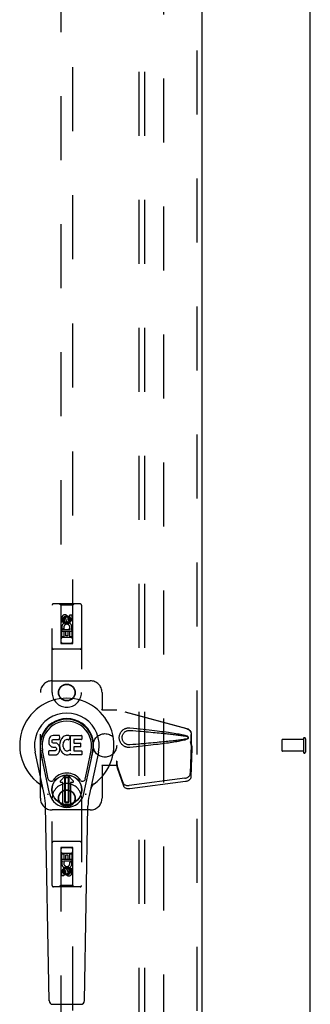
# Model space of a CAD drawing. Header units: inches. Extents: x 0 to 248, y 0 to 160.
# Tile 62 of 73: x 118.64 to 124.83, y 76.33 to 97.29. Entities that reach past the tile are written whole.
import ezdxf

# ---------------------------------------------------------------- set-up
doc = ezdxf.new("R2010")
doc.units = ezdxf.units.IN
doc.header["$LTSCALE"] = 13.627625
doc.header["$MEASUREMENT"] = 0
doc.linetypes.add('HIDDEN', pattern=[0.2, 0.1, -0.1])
doc.layers.get('0').update_dxf_attribs({"linetype": 'CONTINUOUS'})
for name, color, linetype in [('DEFAULT_2', 8, 'HIDDEN'), ('RIGHTHAND_DOOR_ASSEMBLY', 7, 'CONTINUOUS'), ('SUBPANEL', 7, 'CONTINUOUS')]:
    doc.layers.add(name, color=color, linetype=linetype)

msp = doc.modelspace()

# ---------------------------------------------------------------- linework, layer by layer
at = {"color": 3, "linetype": 'Continuous'}
msp.add_line((124.831, 47.943), (124.831, 115.735), dxfattribs=at)
at = {"layer": 'DEFAULT_2', "color": 8, "linetype": 'HIDDEN'}
for p, q in [((121.706, 112.391), (121.706, 51.287)), ((124.684, 81.963), (124.237, 81.963)), ((124.684, 81.981), (124.684, 81.697)), ((124.727, 81.981), (124.727, 81.697)), ((124.227, 81.953), (124.227, 81.725)), ((124.684, 81.715), (124.237, 81.715))]:
    msp.add_line(p, q, dxfattribs=at)
for centre, radius, start, end in [((124.237, 81.953), 0.01, 90, 180), ((124.706, 81.981), 0.0215, 0, 180), ((124.237, 81.725), 0.01, 180, 270), ((124.706, 81.697), 0.0215, 180, 360)]:
    msp.add_arc(centre, radius, start, end, dxfattribs=at)
at = {"layer": 'RIGHTHAND_DOOR_ASSEMBLY', "color": 8, "linetype": 'HIDDEN'}
for p, q in [((122.415, 112.985), (122.415, 50.693)), ((119.519, 112.011), (119.519, 84.009)), ((119.769, 84.009), (119.769, 112.011)), ((119.331, 82.964), (119.331, 84.821)), ((119.926, 84.851), (119.361, 84.851)), ((119.514, 84.821), (119.484, 84.851)), ((119.774, 84.821), (119.514, 84.821)), ((119.514, 84.821), (119.517, 84.011)), ((119.77, 84.011), (119.774, 84.821)), ((119.774, 84.821), (119.804, 84.851)), ((119.956, 84.821), (119.956, 82.964)), ((119.537, 84.462), (119.537, 84.554)), ((119.58, 84.554), (119.58, 84.462)), ((119.644, 84.583), (119.581, 84.547)), ((119.581, 84.547), (119.591, 84.541)), ((119.581, 84.547), (119.581, 84.475)), ((119.581, 84.475), (119.591, 84.481)), ((119.581, 84.475), (119.644, 84.439)), ((119.644, 84.572), (119.591, 84.541)), ((119.591, 84.541), (119.591, 84.481)), ((119.591, 84.481), (119.644, 84.45)), ((119.623, 84.525), (119.623, 84.554)), ((119.706, 84.547), (119.644, 84.583)), ((119.644, 84.583), (119.644, 84.572)), ((119.696, 84.541), (119.644, 84.572)), ((119.644, 84.45), (119.696, 84.481)), ((119.644, 84.439), (119.706, 84.475)), ((119.664, 84.568), (119.664, 84.521)), ((119.706, 84.547), (119.696, 84.541)), ((119.696, 84.481), (119.696, 84.541)), ((119.706, 84.475), (119.696, 84.481)), ((119.706, 84.475), (119.706, 84.547)), ((119.708, 84.618), (119.75, 84.618)), ((119.708, 84.525), (119.708, 84.618)), ((119.75, 84.618), (119.75, 84.525)), ((119.771, 84.261), (119.516, 84.261)), ((119.58, 84.462), (119.537, 84.462)), ((119.537, 84.305), (119.715, 84.305)), ((119.537, 84.149), (119.537, 84.305)), ((119.585, 84.33), (119.546, 84.313)), ((119.622, 84.263), (119.58, 84.263)), ((119.58, 84.263), (119.58, 84.149)), ((119.622, 84.17), (119.622, 84.263)), ((119.644, 84.439), (119.644, 84.45)), ((119.708, 84.263), (119.664, 84.263)), ((119.664, 84.263), (119.664, 84.17)), ((119.715, 84.305), (119.696, 84.318)), ((119.708, 84.149), (119.708, 84.263)), ((119.74, 84.309), (119.738, 84.305)), ((119.738, 84.305), (119.75, 84.305)), ((119.75, 84.305), (119.75, 84.149)), ((119.58, 84.149), (119.537, 84.149)), ((119.729, 84.136), (119.559, 84.136)), ((119.664, 84.17), (119.622, 84.17)), ((119.75, 84.149), (119.708, 84.149)), ((119.926, 83.886), (119.361, 83.886)), ((119.517, 84.011), (119.77, 84.011)), ((119.519, 84.013), (119.769, 84.013)), ((119.519, 84.009), (119.769, 84.009)), ((119.331, 83.214), (120.144, 83.214)), ((119.081, 80.714), (119.081, 82.964)), ((120.394, 82.964), (120.394, 82.611)), ((120.391, 82.594), (120.394, 82.611)), ((120.391, 82.594), (120.712, 82.594)), ((120.398, 82.594), (120.394, 82.611)), ((122.201, 82.191), (120.704, 82.594)), ((122.209, 82.191), (120.712, 82.594)), ((122.294, 81.841), (122.294, 82.071)), ((122.302, 81.841), (122.302, 82.071)), ((122.272, 81.923), (122.294, 81.841)), ((122.293, 81.852), (122.274, 81.237)), ((122.28, 81.923), (122.302, 81.841)), ((122.307, 81.781), (122.288, 81.166)), ((122.293, 81.852), (122.307, 81.781)), ((122.302, 81.841), (122.294, 81.841)), ((122.295, 81.868), (122.304, 81.812)), ((122.304, 81.812), (122.305, 81.801)), ((122.305, 81.801), (122.306, 81.791)), ((122.306, 81.791), (122.307, 81.781)), ((120.712, 81.414), (120.391, 81.414)), ((120.391, 81.414), (120.394, 81.397)), ((120.398, 81.414), (120.394, 81.397)), ((120.394, 81.397), (120.394, 80.714)), ((120.712, 81.501), (120.704, 81.501)), ((120.704, 81.501), (120.704, 81.414)), ((120.842, 81.043), (120.71, 81.427)), ((120.724, 81.356), (120.71, 81.427)), ((120.712, 81.501), (120.712, 81.414)), ((120.715, 81.422), (120.724, 81.356)), ((120.856, 80.972), (120.724, 81.356)), ((122.157, 81.138), (120.969, 80.986)), ((122.17, 81.067), (120.983, 80.915)), ((119.331, 78.856), (119.331, 80.714)), ((119.956, 80.714), (119.956, 78.856)), ((120.144, 80.464), (119.331, 80.464)), ((119.926, 79.791), (119.361, 79.791)), ((119.517, 79.666), (119.514, 78.856)), ((119.517, 79.666), (119.77, 79.666)), ((119.769, 79.668), (119.519, 79.668)), ((119.519, 79.668), (119.519, 51.666)), ((119.769, 79.665), (119.519, 79.665)), ((119.769, 51.666), (119.769, 79.668)), ((119.774, 78.856), (119.77, 79.666)), ((119.537, 79.528), (119.58, 79.528)), ((119.537, 79.372), (119.537, 79.528)), ((119.559, 79.541), (119.729, 79.541)), ((119.58, 79.528), (119.58, 79.415)), ((119.623, 79.507), (119.666, 79.507)), ((119.623, 79.415), (119.623, 79.507)), ((119.666, 79.507), (119.666, 79.415)), ((119.708, 79.528), (119.75, 79.528)), ((119.708, 79.415), (119.708, 79.528)), ((119.75, 79.528), (119.75, 79.372)), ((119.516, 79.416), (119.771, 79.416)), ((119.549, 79.372), (119.537, 79.372)), ((119.548, 79.369), (119.549, 79.372)), ((119.75, 79.372), (119.573, 79.372)), ((119.573, 79.372), (119.591, 79.359)), ((119.58, 79.415), (119.623, 79.415)), ((119.644, 79.239), (119.581, 79.203)), ((119.706, 79.203), (119.644, 79.239)), ((119.644, 79.239), (119.644, 79.227)), ((119.666, 79.415), (119.708, 79.415)), ((119.702, 79.348), (119.741, 79.365)), ((119.537, 79.06), (119.537, 79.152)), ((119.58, 79.06), (119.537, 79.06)), ((119.58, 79.152), (119.58, 79.06)), ((119.581, 79.203), (119.591, 79.197)), ((119.581, 79.203), (119.581, 79.13)), ((119.581, 79.13), (119.591, 79.136)), ((119.581, 79.13), (119.644, 79.094)), ((119.644, 79.227), (119.591, 79.197)), ((119.591, 79.197), (119.591, 79.136)), ((119.591, 79.136), (119.644, 79.106)), ((119.623, 79.11), (119.623, 79.156)), ((119.696, 79.197), (119.644, 79.227)), ((119.644, 79.106), (119.696, 79.136)), ((119.644, 79.094), (119.706, 79.13)), ((119.644, 79.094), (119.644, 79.106)), ((119.664, 79.152), (119.664, 79.124)), ((119.706, 79.203), (119.696, 79.197)), ((119.696, 79.136), (119.696, 79.197)), ((119.706, 79.13), (119.696, 79.136)), ((119.706, 79.13), (119.706, 79.203)), ((119.708, 79.216), (119.75, 79.216)), ((119.708, 79.124), (119.708, 79.216)), ((119.75, 79.216), (119.75, 79.124)), ((119.926, 78.826), (119.361, 78.826)), ((119.514, 78.856), (119.484, 78.826)), ((119.774, 78.856), (119.514, 78.856)), ((119.774, 78.856), (119.804, 78.826))]:
    msp.add_line(p, q, dxfattribs=at)
at = {"layer": 'RIGHTHAND_DOOR_ASSEMBLY', "color": 3, "linetype": 'Continuous'}
msp.add_line((122.519, 112.985), (122.519, 50.693), dxfattribs=at)
at = {"layer": 'RIGHTHAND_DOOR_ASSEMBLY', "color": 7, "linetype": 'Continuous'}
for p, q in [((119.265, 81.976), (119.259, 81.953)), ((119.274, 81.999), (119.265, 81.976)), ((119.288, 82.019), (119.274, 81.999)), ((119.296, 82.027), (119.288, 82.019)), ((119.306, 82.033), (119.296, 82.027)), ((119.327, 82.043), (119.306, 82.033)), ((119.351, 82.05), (119.327, 82.043)), ((119.331, 81.948), (119.335, 81.954)), ((119.335, 81.954), (119.34, 81.959)), ((119.34, 81.959), (119.355, 81.964)), ((119.49, 82.05), (119.351, 82.05)), ((119.355, 81.964), (119.37, 81.965)), ((119.37, 81.965), (119.482, 81.965)), ((119.482, 81.965), (119.488, 81.965)), ((119.488, 81.965), (119.49, 81.971)), ((119.492, 82.007), (119.49, 82.05)), ((119.49, 81.971), (119.491, 81.984)), ((119.491, 81.984), (119.492, 82.007)), ((119.524, 81.97), (119.513, 81.95)), ((119.537, 81.988), (119.524, 81.97)), ((119.552, 82.005), (119.537, 81.988)), ((119.568, 82.02), (119.552, 82.005)), ((119.586, 82.033), (119.568, 82.02)), ((119.607, 82.042), (119.586, 82.033)), ((119.631, 81.96), (119.606, 81.95)), ((119.628, 82.047), (119.607, 82.042)), ((119.65, 82.049), (119.628, 82.047)), ((119.644, 81.964), (119.631, 81.96)), ((119.657, 81.963), (119.644, 81.964)), ((119.673, 82.048), (119.65, 82.049)), ((119.67, 81.96), (119.657, 81.963)), ((119.683, 81.955), (119.67, 81.96)), ((119.684, 82.047), (119.673, 82.048)), ((119.695, 82.043), (119.684, 82.047)), ((119.715, 82.026), (119.689, 81.958)), ((119.713, 82.031), (119.695, 82.043)), ((119.724, 82.048), (119.96, 82.048)), ((119.724, 81.723), (119.724, 82.048)), ((119.794, 81.96), (119.794, 81.893)), ((119.96, 81.965), (119.798, 81.965)), ((119.965, 82.044), (119.965, 81.969)), ((119.259, 81.953), (119.258, 81.929)), ((119.258, 81.929), (119.258, 81.905)), ((119.258, 81.905), (119.262, 81.882)), ((119.262, 81.882), (119.271, 81.86)), ((119.271, 81.86), (119.284, 81.84)), ((119.284, 81.84), (119.3, 81.822)), ((119.3, 81.822), (119.32, 81.809)), ((119.32, 81.809), (119.331, 81.805)), ((119.329, 81.933), (119.331, 81.948)), ((119.329, 81.918), (119.329, 81.933)), ((119.329, 81.91), (119.329, 81.918)), ((119.332, 81.903), (119.329, 81.91)), ((119.331, 81.805), (119.343, 81.803)), ((119.336, 81.897), (119.332, 81.903)), ((119.342, 81.893), (119.336, 81.897)), ((119.357, 81.889), (119.342, 81.893)), ((119.343, 81.803), (119.39, 81.802)), ((119.381, 81.889), (119.357, 81.889)), ((119.405, 81.888), (119.381, 81.889)), ((119.39, 81.802), (119.398, 81.802)), ((119.398, 81.802), (119.405, 81.799)), ((119.428, 81.883), (119.405, 81.888)), ((119.405, 81.799), (119.411, 81.795)), ((119.411, 81.795), (119.416, 81.789)), ((119.421, 81.746), (119.412, 81.734)), ((119.416, 81.789), (119.422, 81.775)), ((119.424, 81.753), (119.421, 81.746)), ((119.422, 81.775), (119.425, 81.76)), ((119.425, 81.76), (119.424, 81.753)), ((119.439, 81.878), (119.428, 81.883)), ((119.449, 81.871), (119.439, 81.878)), ((119.466, 81.854), (119.449, 81.871)), ((119.479, 81.834), (119.466, 81.854)), ((119.489, 81.812), (119.479, 81.834)), ((119.495, 81.789), (119.489, 81.812)), ((119.494, 81.886), (119.49, 81.842)), ((119.49, 81.842), (119.491, 81.82)), ((119.491, 81.82), (119.494, 81.798)), ((119.499, 81.908), (119.494, 81.886)), ((119.494, 81.798), (119.498, 81.776)), ((119.498, 81.765), (119.495, 81.789)), ((119.496, 81.741), (119.498, 81.765)), ((119.498, 81.776), (119.505, 81.755)), ((119.505, 81.93), (119.499, 81.908)), ((119.513, 81.95), (119.505, 81.93)), ((119.505, 81.755), (119.527, 81.715)), ((119.56, 81.857), (119.559, 81.831)), ((119.559, 81.831), (119.561, 81.817)), ((119.563, 81.884), (119.56, 81.857)), ((119.561, 81.817), (119.564, 81.805)), ((119.567, 81.897), (119.563, 81.884)), ((119.564, 81.805), (119.574, 81.78)), ((119.573, 81.909), (119.567, 81.897)), ((119.587, 81.932), (119.573, 81.909)), ((119.574, 81.78), (119.587, 81.757)), ((119.595, 81.942), (119.587, 81.932)), ((119.587, 81.757), (119.596, 81.747)), ((119.606, 81.95), (119.595, 81.942)), ((119.596, 81.747), (119.606, 81.738)), ((119.795, 81.802), (119.795, 81.724)), ((119.798, 81.888), (119.929, 81.888)), ((119.929, 81.806), (119.799, 81.806)), ((119.934, 81.884), (119.934, 81.811)), ((119.167, 80.769), (118.97, 81.695)), ((119.278, 80.816), (119.085, 81.72)), ((119.134, 81.493), (119.089, 81.721)), ((119.201, 81.347), (119.127, 81.728)), ((119.26, 81.644), (119.26, 81.718)), ((119.324, 81.723), (119.265, 81.723)), ((119.265, 81.639), (119.409, 81.639)), ((119.385, 81.724), (119.324, 81.723)), ((119.4, 81.725), (119.385, 81.724)), ((119.406, 81.728), (119.4, 81.725)), ((119.412, 81.734), (119.406, 81.728)), ((119.409, 81.639), (119.421, 81.64)), ((119.421, 81.64), (119.432, 81.644)), ((119.432, 81.644), (119.452, 81.658)), ((119.452, 81.658), (119.469, 81.675)), ((119.469, 81.675), (119.476, 81.685)), ((119.476, 81.685), (119.481, 81.696)), ((119.481, 81.696), (119.49, 81.718)), ((119.49, 81.718), (119.496, 81.741)), ((119.527, 81.715), (119.539, 81.697)), ((119.539, 81.697), (119.554, 81.68)), ((119.554, 81.68), (119.571, 81.665)), ((119.571, 81.665), (119.588, 81.651)), ((119.588, 81.651), (119.598, 81.646)), ((119.598, 81.646), (119.609, 81.643)), ((119.606, 81.738), (119.617, 81.73)), ((119.609, 81.643), (119.63, 81.637)), ((119.617, 81.73), (119.63, 81.725)), ((119.63, 81.725), (119.643, 81.723)), ((119.63, 81.637), (119.652, 81.635)), ((119.643, 81.723), (119.656, 81.723)), ((119.652, 81.635), (119.674, 81.638)), ((119.656, 81.723), (119.669, 81.725)), ((119.669, 81.725), (119.682, 81.729)), ((119.674, 81.638), (119.696, 81.644)), ((119.682, 81.729), (119.694, 81.734)), ((119.694, 81.734), (119.705, 81.742)), ((119.696, 81.644), (119.715, 81.656)), ((119.712, 81.74), (119.724, 81.723)), ((119.725, 81.656), (119.715, 81.656)), ((119.715, 81.656), (119.715, 81.656)), ((119.725, 81.643), (119.725, 81.656)), ((119.961, 81.639), (119.73, 81.639)), ((119.799, 81.72), (119.961, 81.72)), ((119.965, 81.715), (119.965, 81.643)), ((120.01, 80.816), (120.202, 81.72)), ((120.086, 81.347), (120.161, 81.728)), ((120.318, 81.695), (120.12, 80.769)), ((120.154, 81.493), (120.198, 81.721)), ((119.249, 81.122), (119.201, 81.347)), ((120.038, 81.122), (120.086, 81.347)), ((119.506, 81.085), (119.616, 81.196)), ((119.616, 81.196), (119.506, 81.085)), ((119.6, 81.158), (119.614, 81.172)), ((119.614, 81.144), (119.6, 81.158)), ((119.6, 80.631), (119.6, 81.158)), ((119.614, 81.172), (119.673, 81.172)), ((119.614, 81.172), (119.628, 81.158)), ((119.628, 81.158), (119.614, 81.144)), ((119.614, 80.644), (119.614, 81.144)), ((119.628, 81.158), (119.659, 81.158)), ((119.659, 81.158), (119.673, 81.172)), ((119.673, 81.144), (119.659, 81.158)), ((119.782, 81.085), (119.672, 81.196)), ((119.672, 81.196), (119.782, 81.085)), ((119.673, 81.172), (119.687, 81.158)), ((119.687, 81.158), (119.673, 81.144)), ((119.673, 81.144), (119.673, 80.644)), ((119.687, 81.158), (119.687, 80.631)), ((119.561, 81.052), (119.519, 81.052)), ((119.561, 81.052), (119.519, 81.052)), ((119.561, 81.052), (119.561, 81.052)), ((119.561, 80.592), (119.561, 81.052)), ((119.561, 80.593), (119.561, 81.052)), ((119.768, 81.052), (119.726, 81.052)), ((119.768, 81.052), (119.726, 81.052)), ((119.726, 81.052), (119.726, 81.052)), ((119.726, 81.052), (119.726, 80.593)), ((119.726, 81.052), (119.726, 80.592)), ((119.265, 76.404), (119.193, 80.544)), ((119.6, 80.631), (119.614, 80.644)), ((119.614, 80.617), (119.6, 80.631)), ((119.614, 80.644), (119.628, 80.63)), ((119.628, 80.63), (119.614, 80.617)), ((119.673, 80.617), (119.614, 80.617)), ((119.659, 80.63), (119.628, 80.63)), ((119.659, 80.63), (119.673, 80.644)), ((119.673, 80.617), (119.659, 80.63)), ((119.673, 80.644), (119.687, 80.631)), ((119.687, 80.631), (119.673, 80.617)), ((120.022, 76.404), (120.095, 80.544)), ((119.344, 76.327), (119.944, 76.327))]:
    msp.add_line(p, q, dxfattribs=at)
at = {"layer": 'RIGHTHAND_DOOR_ASSEMBLY', "color": 8, "linetype": 'HIDDEN'}
for points in [[(120.988, 81.796), (120.975, 81.795), (120.962, 81.795), (120.949, 81.796), (120.936, 81.797), (120.923, 81.8), (120.911, 81.803), (120.899, 81.807), (120.887, 81.811), (120.875, 81.817), (120.863, 81.823), (120.852, 81.83), (120.841, 81.839), (120.829, 81.848), (120.818, 81.859), (120.807, 81.872), (120.797, 81.886), (120.787, 81.901), (120.779, 81.918), (120.773, 81.934), (120.768, 81.951), (120.764, 81.968), (120.762, 81.986), (120.761, 82.003), (120.762, 82.02), (120.764, 82.037), (120.767, 82.055), (120.772, 82.072), (120.779, 82.088), (120.787, 82.104), (120.796, 82.12), (120.806, 82.134), (120.817, 82.147), (120.828, 82.158), (120.84, 82.168), (120.851, 82.176), (120.863, 82.184), (120.874, 82.19), (120.886, 82.196), (120.898, 82.201), (120.91, 82.205), (120.923, 82.208), (120.936, 82.21), (120.949, 82.212)], [(120.949, 82.212), (120.962, 82.213), (120.975, 82.213), (120.988, 82.212)], [(120.988, 82.212), (121.063, 82.204), (121.136, 82.197), (121.206, 82.19), (121.272, 82.183), (121.337, 82.176), (121.398, 82.169), (121.457, 82.162), (121.514, 82.156), (121.568, 82.149), (121.62, 82.143), (121.67, 82.137), (121.718, 82.131), (121.763, 82.125), (121.807, 82.119), (121.849, 82.113), (121.89, 82.107), (121.928, 82.101), (121.965, 82.095), (122, 82.088), (122.034, 82.082), (122.067, 82.076), (122.097, 82.069), (122.127, 82.063), (122.155, 82.055), (122.181, 82.047), (122.206, 82.039)], [(122.201, 82.191), (122.214, 82.187), (122.227, 82.182), (122.238, 82.175), (122.249, 82.166), (122.259, 82.157), (122.268, 82.147), (122.276, 82.136), (122.282, 82.124), (122.287, 82.111), (122.291, 82.098), (122.293, 82.084), (122.294, 82.071)], [(122.302, 82.071), (122.301, 82.084), (122.299, 82.098), (122.295, 82.111), (122.29, 82.124), (122.283, 82.136), (122.276, 82.147), (122.267, 82.157), (122.257, 82.166), (122.246, 82.175), (122.234, 82.182), (122.222, 82.187), (122.209, 82.191)], [(120.988, 81.849), (120.978, 81.849), (120.969, 81.849), (120.96, 81.85), (120.95, 81.851), (120.941, 81.853), (120.932, 81.855), (120.923, 81.858), (120.914, 81.862), (120.906, 81.866), (120.898, 81.87), (120.889, 81.876), (120.881, 81.882), (120.873, 81.889), (120.865, 81.897), (120.857, 81.906), (120.85, 81.916), (120.843, 81.927), (120.837, 81.938), (120.833, 81.949), (120.829, 81.96), (120.827, 81.971), (120.825, 81.982), (120.824, 81.993), (120.823, 82.003), (120.824, 82.013), (120.825, 82.024), (120.826, 82.034), (120.829, 82.045), (120.832, 82.056), (120.837, 82.068), (120.842, 82.079), (120.849, 82.09), (120.856, 82.1), (120.864, 82.11), (120.872, 82.118), (120.88, 82.125), (120.888, 82.131), (120.897, 82.137), (120.905, 82.141), (120.914, 82.146), (120.922, 82.149), (120.931, 82.152), (120.941, 82.155), (120.95, 82.157), (120.959, 82.158), (120.969, 82.159), (120.978, 82.159), (120.988, 82.158)], [(120.988, 82.158), (121.051, 82.153), (121.112, 82.148), (121.171, 82.143), (121.228, 82.138), (121.283, 82.133), (121.336, 82.128), (121.387, 82.124), (121.435, 82.12), (121.482, 82.115), (121.527, 82.111), (121.57, 82.107), (121.612, 82.103), (121.651, 82.099), (121.689, 82.096), (121.725, 82.092), (121.759, 82.089), (121.792, 82.085), (121.823, 82.082), (121.853, 82.079), (121.882, 82.076), (121.911, 82.073), (121.938, 82.069), (121.965, 82.066), (121.992, 82.063), (122.019, 82.059), (122.046, 82.056), (122.073, 82.052), (122.1, 82.048), (122.126, 82.044), (122.153, 82.039), (122.18, 82.034), (122.206, 82.028)], [(122.206, 81.98), (122.18, 81.974), (122.153, 81.968), (122.127, 81.964), (122.1, 81.959), (122.073, 81.955), (122.046, 81.952), (122.02, 81.948), (121.993, 81.945), (121.966, 81.941), (121.939, 81.938), (121.911, 81.935), (121.883, 81.932), (121.854, 81.929), (121.824, 81.926), (121.793, 81.922), (121.76, 81.919), (121.726, 81.915), (121.69, 81.912), (121.652, 81.908), (121.612, 81.904), (121.571, 81.9), (121.528, 81.896), (121.483, 81.892), (121.436, 81.888), (121.387, 81.884), (121.336, 81.879), (121.284, 81.874), (121.229, 81.87), (121.172, 81.865), (121.112, 81.86), (121.051, 81.855), (120.988, 81.849)], [(122.206, 81.969), (122.183, 81.961), (122.159, 81.953), (122.134, 81.947), (122.107, 81.94), (122.08, 81.934), (122.05, 81.928), (122.02, 81.923), (121.988, 81.917), (121.955, 81.911), (121.921, 81.906), (121.885, 81.9), (121.847, 81.895), (121.808, 81.889), (121.767, 81.883), (121.725, 81.878), (121.681, 81.872), (121.635, 81.866), (121.587, 81.86), (121.537, 81.855), (121.486, 81.849), (121.432, 81.842), (121.375, 81.836), (121.317, 81.83), (121.256, 81.823), (121.193, 81.817), (121.127, 81.81), (121.059, 81.803), (120.988, 81.796)], [(122.206, 82.039), (122.212, 82.036), (122.217, 82.032), (122.222, 82.027), (122.225, 82.022), (122.228, 82.016), (122.23, 82.01), (122.23, 82.004), (122.23, 81.998), (122.228, 81.992), (122.226, 81.986), (122.222, 81.981), (122.217, 81.976), (122.212, 81.972), (122.206, 81.969)], [(122.206, 82.028), (122.211, 82.026), (122.216, 82.024), (122.219, 82.02), (122.223, 82.017), (122.225, 82.013), (122.226, 82.008), (122.226, 82.004), (122.226, 81.999), (122.225, 81.995), (122.222, 81.991), (122.219, 81.987), (122.215, 81.984), (122.211, 81.981), (122.206, 81.98)], [(122.272, 81.923), (122.277, 81.903), (122.283, 81.884), (122.288, 81.865), (122.294, 81.847), (122.299, 81.829), (122.304, 81.812)], [(122.28, 81.923), (122.282, 81.913), (122.285, 81.904), (122.288, 81.894), (122.29, 81.885), (122.293, 81.877), (122.295, 81.868)], [(122.295, 81.868), (122.295, 81.866), (122.295, 81.863), (122.294, 81.86), (122.294, 81.857), (122.294, 81.855), (122.293, 81.852)], [(120.704, 81.501), (120.707, 81.481), (120.709, 81.461), (120.712, 81.441), (120.715, 81.422)], [(120.711, 81.443), (120.711, 81.437), (120.711, 81.435), (120.711, 81.432), (120.71, 81.43), (120.71, 81.427)], [(120.712, 81.501), (120.712, 81.491), (120.711, 81.461)], [(120.719, 81.394), (120.717, 81.405), (120.715, 81.423), (120.713, 81.439), (120.712, 81.453), (120.711, 81.466), (120.711, 81.474)], [(120.711, 81.461), (120.711, 81.452), (120.711, 81.443)], [(122.157, 81.138), (122.172, 81.141), (122.187, 81.145), (122.201, 81.15), (122.215, 81.157), (122.228, 81.164), (122.239, 81.173), (122.249, 81.183), (122.258, 81.193), (122.264, 81.203), (122.269, 81.215), (122.273, 81.226), (122.274, 81.237)], [(122.288, 81.166), (122.286, 81.155), (122.283, 81.144), (122.278, 81.132), (122.271, 81.122), (122.263, 81.111), (122.253, 81.102), (122.241, 81.093), (122.228, 81.086), (122.215, 81.079), (122.2, 81.074), (122.186, 81.07), (122.17, 81.067)], [(120.842, 81.043), (120.846, 81.034), (120.852, 81.025), (120.859, 81.016), (120.868, 81.009), (120.878, 81.002), (120.889, 80.996), (120.901, 80.992), (120.913, 80.988), (120.927, 80.986), (120.941, 80.984), (120.955, 80.984), (120.969, 80.986)], [(120.983, 80.915), (120.968, 80.913), (120.954, 80.913), (120.94, 80.915), (120.927, 80.917), (120.914, 80.921), (120.902, 80.925), (120.891, 80.931), (120.881, 80.938), (120.873, 80.945), (120.866, 80.954), (120.86, 80.963), (120.856, 80.972)]]:
    msp.add_lwpolyline(points, dxfattribs=at)
at = {"layer": 'RIGHTHAND_DOOR_ASSEMBLY', "color": 7, "linetype": 'Continuous'}
for points in [[(119.246, 80.786), (119.244, 80.791), (119.242, 80.797), (119.241, 80.802), (119.239, 80.808)], [(120.048, 80.808), (120.047, 80.802), (120.045, 80.797), (120.044, 80.791), (120.042, 80.786)]]:
    msp.add_lwpolyline(points, dxfattribs=at)
at = {"layer": 'RIGHTHAND_DOOR_ASSEMBLY', "color": 8, "linetype": 'HIDDEN'}
for centre, radius in [((119.644, 84.511), 0.085), ((119.644, 84.511), 0.0845), ((119.644, 82.964), 0.18), ((119.644, 82.964), 0.172), ((119.644, 80.714), 0.18), ((119.644, 80.714), 0.172), ((119.644, 79.166), 0.085), ((119.644, 79.166), 0.0845)]:
    msp.add_circle(centre, radius, dxfattribs=at)
at = {"layer": 'RIGHTHAND_DOOR_ASSEMBLY', "color": 7, "linetype": 'Continuous'}
for radius in [0.317, 0.313]:
    msp.add_circle((119.644, 80.894), radius, dxfattribs=at)
at = {"layer": 'RIGHTHAND_DOOR_ASSEMBLY', "color": 8, "linetype": 'HIDDEN'}
for centre, radius, start, end in [((119.361, 84.821), 0.03, 90, 180), ((119.926, 84.821), 0.03, 0, 90), ((119.602, 84.554), 0.0644, 12.2995, 180.0775), ((119.602, 84.554), 0.0219, 359.9011, 180), ((119.687, 84.525), 0.0635, 180, 360), ((119.686, 84.525), 0.0219, 190.307, 360), ((119.644, 84.355), 0.107, 334.2636, 203.4027), ((119.644, 84.355), 0.0639, 324.8895, 203.4026), ((119.559, 84.096), 0.04, 90, 180), ((119.559, 84.051), 0.04, 180, 270), ((119.729, 84.096), 0.04, 0, 90), ((119.729, 84.051), 0.04, 270, 360), ((119.361, 83.916), 0.03, 180, 270), ((119.926, 83.916), 0.03, 270, 360), ((119.331, 82.964), 0.25, 90, 180), ((120.144, 82.964), 0.25, 0, 90), ((119.644, 82.964), 0.312, 180, 360), ((119.644, 80.714), 0.312, 0, 180), ((119.331, 80.714), 0.25, 180, 270), ((120.144, 80.714), 0.25, 270, 360), ((119.361, 79.761), 0.03, 90, 180), ((119.559, 79.626), 0.04, 90, 180), ((119.729, 79.626), 0.04, 0, 90), ((119.926, 79.761), 0.03, 0, 90), ((119.559, 79.581), 0.04, 180, 270), ((119.729, 79.581), 0.04, 270, 360), ((119.644, 79.323), 0.107, 154.2636, 23.4027), ((119.644, 79.323), 0.0639, 144.8895, 23.4026), ((119.601, 79.152), 0.0635, 0, 180), ((119.602, 79.152), 0.0219, 10.307, 180), ((119.686, 79.124), 0.0644, 192.2995, 0.0775), ((119.686, 79.124), 0.0219, 179.9011, 360), ((119.361, 78.856), 0.03, 180, 270), ((119.926, 78.856), 0.03, 270, 360)]:
    msp.add_arc(centre, radius, start, end, dxfattribs=at)
at = {"layer": 'RIGHTHAND_DOOR_ASSEMBLY', "color": 7, "linetype": 'Continuous'}
for centre, radius, start, end in [((119.644, 81.839), 1.004, 305.5066, 234.4934), ((119.644, 81.839), 0.689, 347.9703, 192.0297), ((119.644, 81.839), 0.571, 347.9703, 192.0297), ((119.644, 81.829), 0.527, 348.9402, 191.0594), ((119.684, 81.959), 0.00448, 246.1578, 339.0016), ((119.711, 82.028), 0.00448, 339.0016, 51.8729), ((119.798, 81.96), 0.00448, 90, 180), ((119.96, 82.044), 0.00448, 0, 90), ((119.96, 81.969), 0.00448, 270, 360), ((119.798, 81.893), 0.00448, 180, 270), ((119.799, 81.802), 0.00448, 90, 180), ((119.929, 81.884), 0.00448, 0, 90), ((119.929, 81.811), 0.00448, 270, 360), ((119.265, 81.718), 0.00448, 90, 180.0119), ((119.265, 81.644), 0.00483, 180, 270), ((119.708, 81.738), 0.00448, 34.0893, 127.3444), ((119.73, 81.643), 0.00448, 180, 270), ((119.799, 81.724), 0.00448, 180, 270), ((119.961, 81.715), 0.00448, 0, 90), ((119.961, 81.643), 0.00448, 270, 360), ((119.307, 81.134), 0.0591, 192.0297, 324.5763), ((119.644, 80.894), 0.354, 35.4237, 144.5763), ((119.644, 81.168), 0.0394, 45, 135), ((119.644, 81.168), 0.0392, 45, 135), ((119.981, 81.134), 0.0591, 215.4237, 347.9703), ((118.946, 80.861), 0.197, 12.0297, 54.4934), ((119.519, 81.071), 0.0197, 135, 270), ((119.519, 81.071), 0.0195, 135, 270), ((119.768, 81.071), 0.0197, 270, 45), ((119.768, 81.071), 0.0195, 270, 45), ((120.341, 80.861), 0.197, 125.5066, 167.9703), ((118.012, 80.523), 1.181, 1, 12.0297), ((119.644, 80.894), 0.374, 192.0297, 347.9703), ((121.275, 80.523), 1.181, 167.9703, 179), ((119.644, 80.894), 0.313, 254.7027, 285.2973), ((119.344, 76.406), 0.0787, 181, 270), ((119.944, 76.406), 0.0787, 270, 359)]:
    msp.add_arc(centre, radius, start, end, dxfattribs=at)
msp.add_ellipse((119.644, 81.829), major_axis=(0, 0.565), ratio=0.999848, start_param=-1.76365, end_param=1.76365, dxfattribs=at)
at = {"layer": 'SUBPANEL', "color": 8, "linetype": 'HIDDEN'}
for p, q in [((121.175, 109.808), (121.175, 53.87)), ((121.3, 109.808), (121.3, 53.87))]:
    msp.add_line(p, q, dxfattribs=at)
msp.add_circle((120.456, 81.839), 0.25, dxfattribs=at)

doc.saveas('drawing.dxf')
